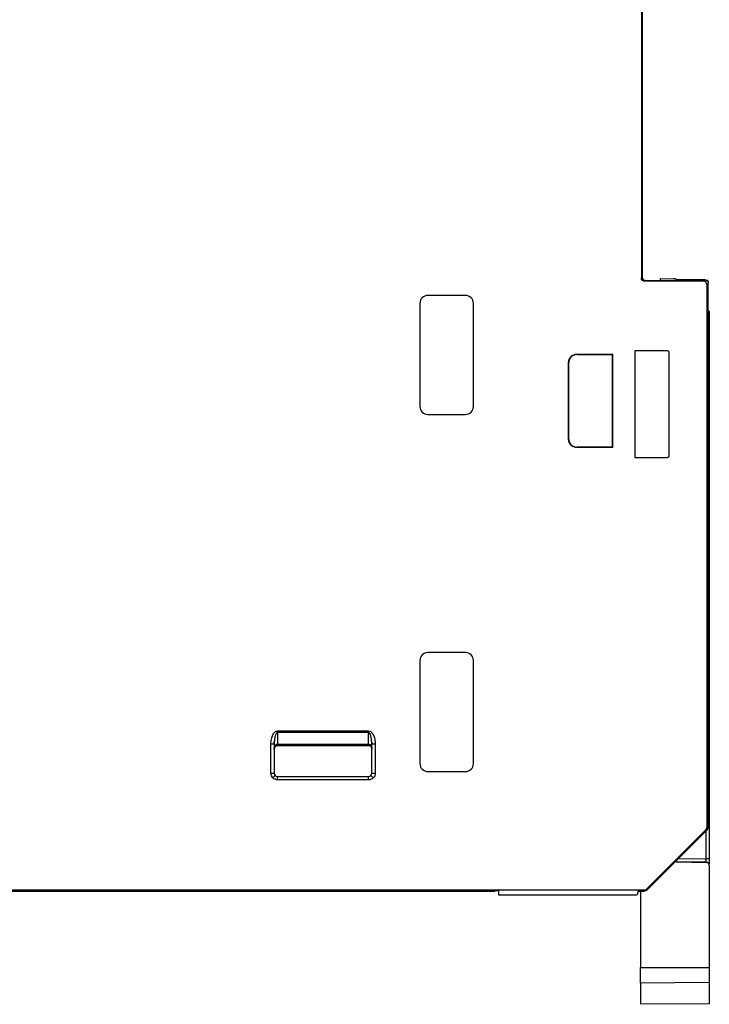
# Model space of a CAD drawing. Header units: millimetres. Extents: x 0 to 420, y 0 to 297.
# Tile 13 of 87: x 77 to 98, y 121 to 151. Entities that reach past the tile are written whole.
import ezdxf

# ---------------------------------------------------------------- set-up
doc = ezdxf.new("R2010")
doc.units = ezdxf.units.MM
doc.linetypes.add('SLD-Solido', pattern=[0])

msp = doc.modelspace()

# ---------------------------------------------------------------- linework, layer by layer
at = {"color": 7, "linetype": 'SLD-Solido', "lineweight": 25}
for p, q in [((95.8773, 160.533), (95.8773, 142.9806)), ((95.9035, 160.5069), (95.9035, 143.0068)), ((95.8773, 142.9806), (95.9035, 143.0068)), ((96.0034, 142.9068), (95.9772, 142.8807)), ((97.7773, 142.8807), (95.9772, 142.8807)), ((96.0034, 142.9068), (96.9285, 142.9068)), ((96.4535, 142.9633), (96.4535, 142.9068)), ((96.4535, 142.9633), (96.8556, 142.9598)), ((96.9285, 142.9068), (96.9346, 142.9252)), ((97.8218, 142.9252), (96.9346, 142.9252)), ((97.7773, 142.8807), (97.8218, 142.9252)), ((97.9035, 142.9068), (97.8753, 142.9068)), ((97.9218, 142.8252), (97.8773, 142.7807)), ((97.8773, 142.7807), (97.8773, 126.2091)), ((97.9035, 142.9068), (97.9035, 142.8808)), ((97.9218, 126.213), (97.9218, 142.8252)), ((90.5035, 142.4481), (89.3535, 142.4481)), ((89.1122, 142.2068), (89.1122, 139.0568)), ((90.7447, 139.0568), (90.7447, 142.2068)), ((97.9535, 141.9633), (97.9218, 141.995)), ((97.9535, 141.9633), (97.9535, 141.945)), ((97.9535, 141.945), (97.9535, 125.2494)), ((93.9035, 140.6568), (95.0035, 140.6568)), ((93.9035, 140.6568), (93.9122, 140.6481)), ((93.9122, 140.6481), (94.9947, 140.6481)), ((95.0035, 140.6568), (94.9947, 140.6481)), ((94.9947, 137.8156), (94.9947, 140.6481)), ((95.0035, 137.8068), (95.0035, 140.6568)), ((96.6785, 140.7568), (95.6785, 140.7568)), ((95.6785, 140.7568), (95.6785, 137.5068)), ((95.6872, 137.5068), (95.6872, 140.7568)), ((96.7285, 137.5568), (96.7285, 140.7068)), ((93.6535, 138.0568), (93.6535, 140.4068)), ((93.6622, 140.3981), (93.6535, 140.4068)), ((93.6622, 138.0656), (93.6622, 140.3981)), ((89.3535, 138.8156), (90.5035, 138.8156)), ((93.6535, 138.0568), (93.6622, 138.0656)), ((93.9122, 137.8156), (93.9035, 137.8068)), ((95.0035, 137.8068), (93.9035, 137.8068)), ((94.9947, 137.8156), (93.9122, 137.8156)), ((94.9947, 137.8156), (95.0035, 137.8068)), ((95.6785, 137.5068), (96.6785, 137.5068)), ((90.5035, 131.5481), (89.3535, 131.5481)), ((89.1122, 131.3068), (89.1122, 128.1568)), ((90.7447, 128.1568), (90.7447, 131.3068)), ((84.7628, 129.1056), (84.761, 128.7544)), ((84.7628, 129.1056), (84.7628, 129.1563)), ((84.7628, 129.1563), (87.5441, 129.1563)), ((87.5441, 129.1056), (84.7628, 129.1056)), ((87.5441, 129.1056), (87.5441, 129.1563)), ((87.5459, 128.7544), (87.5441, 129.1056)), ((84.5613, 128.7593), (84.6613, 128.7593)), ((84.5613, 127.8647), (84.5613, 128.7593)), ((84.6544, 128.7593), (84.6635, 128.8281)), ((84.6613, 128.7593), (84.6613, 127.8647)), ((84.761, 128.7544), (87.5459, 128.7544)), ((84.761, 128.7544), (84.761, 128.7052)), ((87.5459, 128.7052), (84.761, 128.7052)), ((87.5459, 128.7544), (87.5459, 128.7052)), ((87.6456, 128.7593), (87.6401, 128.8044)), ((87.6434, 128.8281), (87.6525, 128.7593)), ((87.6456, 128.7593), (87.7456, 128.7593)), ((87.6456, 127.8647), (87.6456, 128.7593)), ((87.7456, 128.7593), (87.7456, 127.8647)), ((84.5613, 127.8647), (84.6613, 127.8647)), ((84.6199, 127.7233), (84.6906, 127.794)), ((84.7613, 127.6647), (84.7613, 127.7647)), ((84.7613, 127.7647), (87.5456, 127.7647)), ((87.5456, 127.6647), (87.5456, 127.7647)), ((87.687, 127.7233), (87.6163, 127.794)), ((87.6456, 127.8647), (87.7456, 127.8647)), ((89.3535, 127.9156), (90.5035, 127.9156)), ((87.5456, 127.6647), (84.7613, 127.6647)), ((96.0389, 124.3293), (97.848, 126.1384)), ((97.8742, 126.1276), (96.041, 124.2944)), ((97.8742, 126.1276), (97.848, 126.1384)), ((97.8552, 125.2494), (97.8552, 126.1086)), ((97.8773, 126.2091), (97.9035, 126.1982)), ((97.9035, 126.2069), (97.9218, 126.213)), ((97.9035, 126.1982), (97.9035, 126.2069)), ((96.9517, 125.1617), (96.9165, 125.1698)), ((96.9517, 125.165), (96.9517, 125.1617)), ((97.8552, 125.1494), (96.9517, 125.165)), ((96.9517, 125.1617), (97.8552, 125.146)), ((97.0106, 125.264), (97.8552, 125.2494)), ((97.9535, 125.2494), (97.8552, 125.2494)), ((97.8552, 125.146), (97.8552, 125.1494)), ((97.9535, 125.0494), (97.9535, 125.046)), ((97.9535, 125.046), (97.9535, 121.9387)), ((95.9682, 124.3), (62.5042, 124.3)), ((91.3983, 124.2568), (62.8983, 124.2568)), ((91.4077, 124.2862), (62.8992, 124.2862)), ((91.3983, 124.2568), (91.3983, 124.2862)), ((91.5078, 124.2827), (91.5122, 124.1568)), ((91.5122, 124.1568), (95.7371, 124.1568)), ((95.7514, 124.1568), (95.7371, 124.1568)), ((95.7785, 124.2651), (95.7514, 124.1568)), ((95.7657, 124.2139), (95.7913, 124.2651)), ((95.7785, 124.2651), (95.9703, 124.2651)), ((95.8535, 124.2651), (95.8535, 121.9387)), ((95.9703, 124.2651), (95.9682, 124.3)), ((96.0389, 124.3293), (96.041, 124.2944)), ((95.8535, 121.9387), (97.9535, 121.9387)), ((95.8535, 121.4571), (95.8535, 121.9387)), ((97.9535, 121.9387), (97.9535, 121.4747)), ((97.9535, 121.4747), (95.8535, 121.4571)), ((95.8535, 121.4571), (95.8535, 120.8133)), ((97.9535, 121.4747), (97.9535, 120.8316)), ((97.9535, 120.8316), (95.8535, 120.8133))]:
    msp.add_line(p, q, dxfattribs=at)
at = {"color": 7, "linetype": 'SLD-Solido', "lineweight": 25, "flags": 128}
msp.add_lwpolyline([(96.9517, 125.165), (96.9325, 125.1672), (96.9181, 125.1715)], dxfattribs=at)
at = {"color": 7, "linetype": 'SLD-Solido', "lineweight": 25}
for centre, radius, start, end in [((89.3535, 142.2068), 0.2413, 90, 180), ((90.5035, 142.2068), 0.2413, 0, 90), ((96.6785, 140.7068), 0.05, 0, 90), ((89.3535, 139.0568), 0.2413, 180, 270), ((90.5035, 139.0568), 0.2413, 270, 0), ((96.6785, 137.5568), 0.05, 270, 0), ((89.3535, 131.3068), 0.2413, 90, 180), ((90.5035, 131.3068), 0.2413, 0, 90), ((83.7414, 128.7455), 1.0189, 357.73155, 0.50109), ((88.5655, 128.7455), 1.0189, 179.49891, 182.26845), ((89.3535, 128.1568), 0.2413, 180, 270), ((90.5035, 128.1568), 0.2413, 270, 0), ((97.3572, 125.1918), 0.4064, 178.22699, 183.78352), ((97.8535, 125.0494), 0.1, 0.00107, 89.00112)]:
    msp.add_arc(centre, radius, start, end, dxfattribs=at)
for points, knots in [([(95.9772, 142.8807), (95.9537, 142.8807), (95.9261, 142.8904), (95.887, 142.9294), (95.8773, 142.957), (95.8773, 142.9806)], [0, 0, 0, 0, 0.5, 0.5, 1, 1, 1, 1]), ([(95.9035, 143.0068), (95.9035, 142.9832), (95.9132, 142.9556), (95.9523, 142.9166), (95.9799, 142.9068), (96.0034, 142.9068)], [0, 0, 0, 0, 0.5, 0.5, 1, 1, 1, 1]), ([(96.9832, 142.9165), (96.969, 142.9271), (96.9316, 142.9548), (96.8847, 142.9579), (96.8556, 142.9598)], [0, 0, 0, 0, 0.3812752, 1, 1, 1, 1]), ([(97.8773, 142.7807), (97.8773, 142.8043), (97.8675, 142.8319), (97.8285, 142.8709), (97.8009, 142.8807), (97.7773, 142.8807)], [0, 0, 0, 0, 0.5, 0.5, 1, 1, 1, 1]), ([(97.8218, 142.9252), (97.8454, 142.9252), (97.873, 142.9154), (97.912, 142.8764), (97.9218, 142.8488), (97.9218, 142.8252)], [0, 0, 0, 0, 0.5, 0.5, 1, 1, 1, 1]), ([(97.9218, 141.9452), (97.9251, 141.9452), (97.938, 141.9451), (97.9499, 141.945), (97.9523, 141.945), (97.9535, 141.945)], [0, 0, 0, 0, 0.1519045, 0.5920967, 1, 1, 1, 1]), ([(93.6535, 140.4068), (93.6535, 140.4363), (93.6588, 140.4681), (93.6832, 140.5296), (93.7023, 140.5592), (93.7511, 140.608), (93.7807, 140.6271), (93.8422, 140.6515), (93.874, 140.6568), (93.9035, 140.6568)], [0, 0, 0, 0, 0.25, 0.25, 0.5, 0.5, 0.75, 0.75, 1, 1, 1, 1]), ([(93.9122, 140.6481), (93.8827, 140.6481), (93.8509, 140.6427), (93.7894, 140.6184), (93.7598, 140.5993), (93.711, 140.5505), (93.6919, 140.5209), (93.6676, 140.4594), (93.6622, 140.4276), (93.6622, 140.3981)], [0, 0, 0, 0, 0.25, 0.25, 0.5, 0.5, 0.75, 0.75, 1, 1, 1, 1]), ([(93.9035, 137.8068), (93.874, 137.8068), (93.8422, 137.8122), (93.7807, 137.8366), (93.7511, 137.8557), (93.7023, 137.9045), (93.6832, 137.934), (93.6588, 137.9956), (93.6535, 138.0274), (93.6535, 138.0568)], [0, 0, 0, 0, 0.25, 0.25, 0.5, 0.5, 0.75, 0.75, 1, 1, 1, 1]), ([(93.6622, 138.0656), (93.6622, 138.0361), (93.6676, 138.0043), (93.6919, 137.9428), (93.711, 137.9132), (93.7598, 137.8644), (93.7894, 137.8453), (93.8509, 137.8209), (93.8827, 137.8156), (93.9122, 137.8156)], [0, 0, 0, 0, 0.25, 0.25, 0.5, 0.5, 0.75, 0.75, 1, 1, 1, 1]), ([(84.5613, 128.7593), (84.5613, 128.8059), (84.5656, 128.8563), (84.5853, 128.954), (84.6007, 129.001), (84.6401, 129.0787), (84.664, 129.109), (84.7136, 129.1478), (84.7392, 129.1563), (84.7628, 129.1563)], [0, 0, 0, 0, 0.25, 0.25, 0.5, 0.5, 0.75, 0.75, 1, 1, 1, 1]), ([(84.7628, 129.1056), (84.7597, 129.1052), (84.753, 129.1045), (84.7434, 129.0994), (84.7341, 129.0916), (84.7207, 129.0754), (84.7052, 129.046), (84.6901, 129.0025), (84.6773, 128.9479), (84.6687, 128.8913), (84.6627, 128.827), (84.6618, 128.7845), (84.6613, 128.7593)], [0, 0, 0, 0, 0.0244963, 0.051527, 0.0828516, 0.1196182, 0.2158423, 0.3439643, 0.4851034, 0.6616692, 0.7989487, 1, 1, 1, 1]), ([(87.5441, 129.1563), (87.5678, 129.1563), (87.5933, 129.1478), (87.6429, 129.109), (87.6668, 129.0787), (87.7062, 129.001), (87.7216, 128.954), (87.7413, 128.8563), (87.7456, 128.8059), (87.7456, 128.7593)], [0, 0, 0, 0, 0.25, 0.25, 0.5, 0.5, 0.75, 0.75, 1, 1, 1, 1]), ([(87.6401, 128.8044), (87.6366, 128.8715), (87.6317, 128.9666), (87.5953, 129.0665), (87.5678, 129.0972), (87.554, 129.1045), (87.5473, 129.1052), (87.5441, 129.1056)], [0, 0, 0, 0, 0.6087151, 0.86383, 0.9412058, 0.9720463, 1, 1, 1, 1]), ([(84.6605, 128.6042), (84.6609, 128.6151), (84.6617, 128.6337), (84.6675, 128.6619), (84.6761, 128.6868), (84.69, 128.7129), (84.7089, 128.7349), (84.7337, 128.7512), (84.7518, 128.7534), (84.7603, 128.7544)], [0, 0, 0, 0, 0.1664717, 0.2836713, 0.4367419, 0.5662447, 0.7308166, 0.8728988, 1, 1, 1, 1]), ([(84.7595, 128.7052), (84.7545, 128.7049), (84.7441, 128.7045), (84.729, 128.7007), (84.7144, 128.6947), (84.7007, 128.6862), (84.6876, 128.6748), (84.6756, 128.6598), (84.6672, 128.6429), (84.6615, 128.6241), (84.6609, 128.6115), (84.6605, 128.6042)], [0, 0, 0, 0, 0.0751801, 0.1544054, 0.2396796, 0.3326156, 0.4344632, 0.56375, 0.7166833, 0.8336964, 1, 1, 1, 1]), ([(87.5467, 128.7544), (87.5517, 128.7541), (87.562, 128.7533), (87.5772, 128.7477), (87.5919, 128.7388), (87.6057, 128.7262), (87.6188, 128.7092), (87.6309, 128.6868), (87.6394, 128.6619), (87.6453, 128.6337), (87.646, 128.6151), (87.6464, 128.6042)], [0, 0, 0, 0, 0.07518006, 0.15440542, 0.23967957, 0.33261559, 0.43446316, 0.56375002, 0.71668331, 0.83369643, 1, 1, 1, 1]), ([(87.6464, 128.6042), (87.646, 128.6115), (87.6454, 128.6241), (87.6397, 128.6429), (87.6313, 128.6597), (87.6174, 128.6772), (87.5987, 128.6921), (87.574, 128.7031), (87.5559, 128.7045), (87.5474, 128.7052)], [0, 0, 0, 0, 0.16647168, 0.28367132, 0.43674192, 0.56624467, 0.73081663, 0.87289884, 1, 1, 1, 1]), ([(84.6199, 127.7233), (84.6019, 127.7413), (84.5867, 127.7636), (84.5664, 127.8126), (84.5613, 127.8392), (84.5613, 127.8647)], [0, 0, 0, 0, 0.5, 0.5, 1, 1, 1, 1]), ([(84.7613, 127.6647), (84.7358, 127.6647), (84.7093, 127.6698), (84.6603, 127.6901), (84.6379, 127.7052), (84.6199, 127.7233)], [0, 0, 0, 0, 0.5, 0.5, 1, 1, 1, 1]), ([(87.687, 127.7233), (87.669, 127.7052), (87.6467, 127.6901), (87.5977, 127.6698), (87.5711, 127.6647), (87.5456, 127.6647)], [0, 0, 0, 0, 0.5, 0.5, 1, 1, 1, 1]), ([(87.7456, 127.8647), (87.7456, 127.8392), (87.7405, 127.8126), (87.7202, 127.7636), (87.7051, 127.7413), (87.687, 127.7233)], [0, 0, 0, 0, 0.5, 0.5, 1, 1, 1, 1]), ([(97.9218, 126.213), (97.9209, 126.206), (97.9189, 126.1915), (97.9089, 126.177), (97.9008, 126.1727), (97.8994, 126.172)], [0, 0, 0, 0, 0.434902, 0.9051435, 1, 1, 1, 1]), ([(97.8552, 125.1494), (97.8553, 125.1499), (97.8556, 125.151), (97.8558, 125.1588), (97.8559, 125.1708), (97.8559, 125.1868), (97.8558, 125.2058), (97.8556, 125.227), (97.8553, 125.2419), (97.8552, 125.2494)], [0, 0, 0, 0, 0.1428922, 0.2857493, 0.4285854, 0.5714146, 0.7142507, 0.8571078, 1, 1, 1, 1]), ([(97.9535, 125.046), (97.9535, 125.0693), (97.9439, 125.0966), (97.9057, 125.1355), (97.8786, 125.1456), (97.8552, 125.146)], [0, 0, 0, 0, 0.5, 0.5, 1, 1, 1, 1]), ([(97.9535, 125.2494), (97.9535, 125.2207), (97.9535, 125.165), (97.9535, 125.1242), (97.9535, 125.1043)], [0, 0, 0, 0, 0.5143413, 1, 1, 1, 1]), ([(91.4077, 124.2862), (91.4313, 124.2862), (91.4589, 124.2859), (91.498, 124.2845), (91.5078, 124.2835), (91.5078, 124.2827)], [0, 0, 0, 0, 0.5, 0.5, 1, 1, 1, 1])]:
    msp.add_open_spline(points, degree=3, knots=knots, dxfattribs=at)
for points in [[(84.761, 128.7052), (84.7605, 128.7052), (84.76, 128.7052), (84.7595, 128.7052)], [(84.7603, 128.7544), (84.7605, 128.7544), (84.7608, 128.7544), (84.761, 128.7544)], [(87.5459, 128.7544), (87.5462, 128.7544), (87.5464, 128.7544), (87.5467, 128.7544)], [(87.5474, 128.7052), (87.5469, 128.7052), (87.5464, 128.7052), (87.5459, 128.7052)], [(84.6613, 127.8647), (84.6613, 127.8385), (84.6721, 127.8125), (84.6906, 127.794)], [(84.6906, 127.794), (84.7091, 127.7755), (84.7351, 127.7647), (84.7613, 127.7647)], [(87.5456, 127.7647), (87.5718, 127.7647), (87.5978, 127.7755), (87.6163, 127.794)], [(87.6163, 127.794), (87.6348, 127.8125), (87.6456, 127.8385), (87.6456, 127.8647)], [(97.848, 126.1384), (97.866, 126.1564), (97.8773, 126.1836), (97.8773, 126.2091)], [(97.9035, 126.1982), (97.9035, 126.1727), (97.8922, 126.1456), (97.8742, 126.1276)], [(95.9682, 124.3), (95.9937, 124.3), (96.0209, 124.3113), (96.0389, 124.3293)], [(96.041, 124.2944), (96.023, 124.2763), (95.9958, 124.2651), (95.9703, 124.2651)]]:
    msp.add_open_spline(points, degree=3, dxfattribs=at)

doc.saveas('drawing.dxf')
